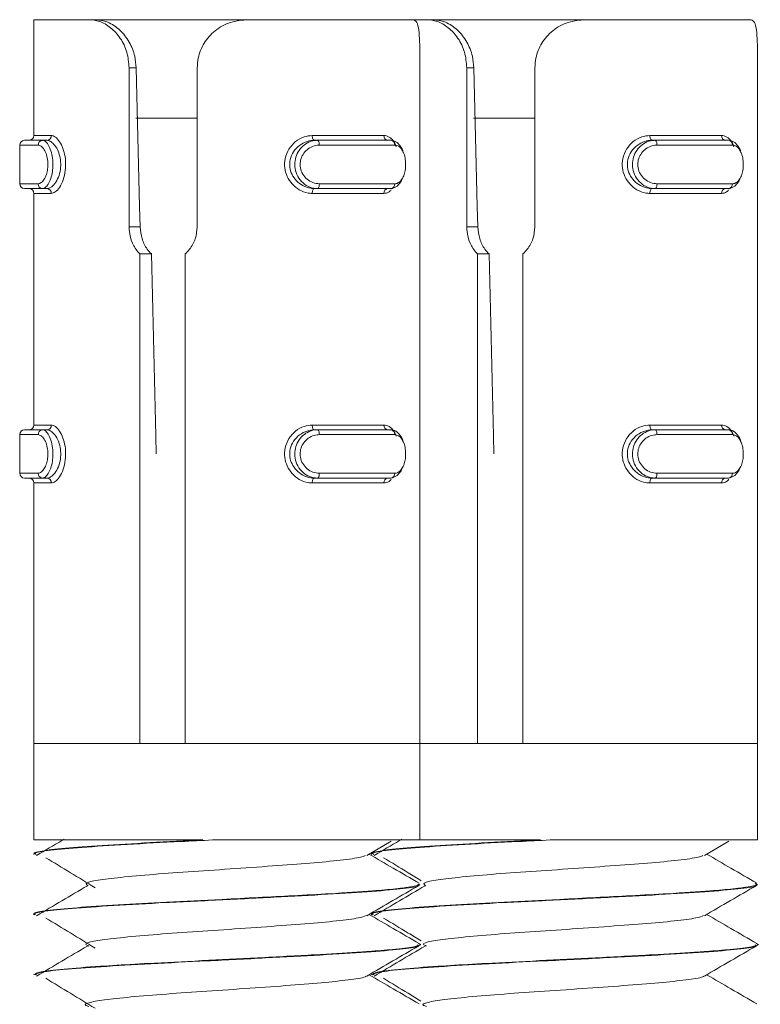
# Model space of a CAD drawing. Header units: millimetres. Extents: x -480 to 1549, y -2911 to -293.
# Tile 100 of 106: x 1374 to 1389, y -336 to -315. Entities that reach past the tile are written whole.
import ezdxf

# ---------------------------------------------------------------- set-up
doc = ezdxf.new("R2010")
doc.units = ezdxf.units.MM

msp = doc.modelspace()

# ---------------------------------------------------------------- linework, layer by layer
at = {"color": 7, "linetype": 'Continuous', "lineweight": 15}
for p, q in [((1374.349, -315.387), (1374.349, -317.787)), ((1374.349, -315.387), (1375.492, -315.387)), ((1375.492, -315.387), (1375.627, -315.387)), ((1378.789, -315.387), (1375.627, -315.387)), ((1378.789, -315.387), (1382.202, -315.387)), ((1382.202, -315.387), (1382.492, -315.387)), ((1382.492, -315.387), (1382.627, -315.387)), ((1385.789, -315.387), (1382.627, -315.387)), ((1385.789, -315.387), (1389.202, -315.387)), ((1376.322, -319.681), (1376.322, -316.387)), ((1376.322, -316.387), (1376.469, -316.387)), ((1377.735, -316.387), (1377.735, -319.681)), ((1382.349, -319.681), (1382.349, -316.387)), ((1383.322, -319.681), (1383.322, -316.387)), ((1383.322, -316.387), (1383.469, -316.387)), ((1384.735, -316.387), (1384.735, -319.681)), ((1389.349, -319.681), (1389.349, -316.387)), ((1376.463, -317.427), (1377.735, -317.427)), ((1383.463, -317.427), (1384.735, -317.427)), ((1374.154, -317.887), (1374.526, -317.887)), ((1374.617, -317.887), (1374.526, -317.887)), ((1380.118, -317.787), (1381.605, -317.787)), ((1380.162, -317.887), (1380.223, -317.887)), ((1380.223, -317.887), (1381.747, -317.887)), ((1387.118, -317.787), (1388.605, -317.787)), ((1387.162, -317.887), (1387.223, -317.887)), ((1387.223, -317.887), (1388.747, -317.887)), ((1374.054, -317.987), (1374.054, -318.787)), ((1381.829, -317.987), (1380.266, -317.987)), ((1388.829, -317.987), (1387.266, -317.987)), ((1374.526, -318.887), (1374.154, -318.887)), ((1374.617, -318.887), (1374.526, -318.887)), ((1380.162, -318.887), (1380.223, -318.887)), ((1381.747, -318.887), (1380.223, -318.887)), ((1380.266, -318.787), (1381.829, -318.787)), ((1387.162, -318.887), (1387.223, -318.887)), ((1388.747, -318.887), (1387.223, -318.887)), ((1387.266, -318.787), (1388.829, -318.787)), ((1374.349, -318.987), (1374.349, -323.787)), ((1381.605, -318.987), (1380.118, -318.987)), ((1388.605, -318.987), (1387.118, -318.987)), ((1376.322, -319.681), (1376.55, -319.681)), ((1383.322, -319.681), (1383.55, -319.681)), ((1382.349, -330.387), (1382.349, -319.881)), ((1389.349, -330.387), (1389.349, -319.881)), ((1376.545, -330.387), (1376.545, -320.24)), ((1376.545, -320.24), (1376.783, -320.24)), ((1377.486, -320.24), (1377.486, -330.387)), ((1383.545, -330.387), (1383.545, -320.24)), ((1383.545, -320.24), (1383.783, -320.24)), ((1384.486, -320.24), (1384.486, -330.387)), ((1380.118, -323.787), (1381.605, -323.787)), ((1387.118, -323.787), (1388.605, -323.787)), ((1374.054, -323.987), (1374.054, -324.787)), ((1374.154, -323.887), (1374.526, -323.887)), ((1374.617, -323.887), (1374.526, -323.887)), ((1380.162, -323.887), (1380.223, -323.887)), ((1380.223, -323.887), (1381.747, -323.887)), ((1381.829, -323.987), (1380.266, -323.987)), ((1387.162, -323.887), (1387.223, -323.887)), ((1387.223, -323.887), (1388.747, -323.887)), ((1388.829, -323.987), (1387.266, -323.987)), ((1380.266, -324.787), (1381.829, -324.787)), ((1387.266, -324.787), (1388.829, -324.787)), ((1374.526, -324.887), (1374.154, -324.887)), ((1374.349, -324.987), (1374.349, -330.387)), ((1374.617, -324.887), (1374.526, -324.887)), ((1381.605, -324.987), (1380.118, -324.987)), ((1380.162, -324.887), (1380.223, -324.887)), ((1381.747, -324.887), (1380.223, -324.887)), ((1388.605, -324.987), (1387.118, -324.987)), ((1387.162, -324.887), (1387.223, -324.887)), ((1388.747, -324.887), (1387.223, -324.887)), ((1374.349, -330.387), (1374.349, -332.387)), ((1374.349, -330.387), (1376.545, -330.387)), ((1374.349, -330.387), (1382.349, -330.387)), ((1377.486, -330.387), (1382.349, -330.387)), ((1382.349, -332.387), (1382.349, -330.387)), ((1382.349, -330.387), (1383.545, -330.387)), ((1382.349, -330.387), (1389.349, -330.387)), ((1384.486, -330.387), (1389.349, -330.387)), ((1389.349, -332.387), (1389.349, -330.387)), ((1374.349, -332.387), (1377.85, -332.387)), ((1378.052, -332.387), (1382.349, -332.387)), ((1382.349, -332.387), (1384.85, -332.387)), ((1385.052, -332.387), (1389.349, -332.387)), ((1381.249, -332.707), (1381.757, -332.411)), ((1388.249, -332.707), (1388.757, -332.411)), ((1374.349, -332.675), (1374.349, -332.685)), ((1381.349, -332.675), (1381.349, -332.685)), ((1382.349, -333.31), (1382.349, -333.3)), ((1389.349, -333.31), (1389.349, -333.3)), ((1374.349, -333.925), (1374.349, -333.935)), ((1381.349, -333.925), (1381.349, -333.935)), ((1382.349, -334.56), (1382.349, -334.55)), ((1389.349, -334.56), (1389.349, -334.55)), ((1374.349, -335.175), (1374.349, -335.185)), ((1381.349, -335.175), (1381.349, -335.185))]:
    msp.add_line(p, q, dxfattribs=at)
at = {"color": 8, "linetype": 'Continuous', "lineweight": 15}
for p, q in [((1374.349, -317.787), (1374.709, -317.787)), ((1374.435, -317.987), (1374.054, -317.987)), ((1374.054, -318.787), (1374.435, -318.787)), ((1374.709, -318.987), (1374.349, -318.987)), ((1374.349, -323.787), (1374.709, -323.787)), ((1374.435, -323.987), (1374.054, -323.987)), ((1374.054, -324.787), (1374.435, -324.787)), ((1374.709, -324.987), (1374.349, -324.987))]:
    msp.add_line(p, q, dxfattribs=at)
at = {"color": 7, "linetype": 'Continuous', "lineweight": 15, "flags": 128}
for points in [[(1376.469, -316.387), (1376.54, -319.26), (1376.55, -319.681)], [(1383.469, -316.387), (1383.54, -319.26), (1383.55, -319.681)], [(1380.118, -317.787), (1380.119, -317.807), (1380.121, -317.826), (1380.126, -317.843), (1380.131, -317.858), (1380.138, -317.87), (1380.145, -317.88), (1380.154, -317.885), (1380.162, -317.887)], [(1380.223, -317.887), (1380.231, -317.889), (1380.239, -317.895), (1380.247, -317.904), (1380.253, -317.917), (1380.259, -317.932), (1380.263, -317.949), (1380.265, -317.968), (1380.266, -317.987)], [(1387.118, -317.787), (1387.119, -317.807), (1387.121, -317.826), (1387.126, -317.843), (1387.131, -317.858), (1387.138, -317.87), (1387.145, -317.88), (1387.154, -317.885), (1387.162, -317.887)], [(1387.223, -317.887), (1387.231, -317.889), (1387.239, -317.895), (1387.247, -317.904), (1387.253, -317.917), (1387.259, -317.932), (1387.263, -317.949), (1387.265, -317.968), (1387.266, -317.987)], [(1381.986, -318.677), (1381.96, -318.74), (1381.882, -318.835), (1381.782, -318.884), (1381.747, -318.887), (1381.747, -318.887), (1381.747, -318.887)], [(1388.986, -318.677), (1388.96, -318.74), (1388.882, -318.835), (1388.782, -318.884), (1388.747, -318.887), (1388.747, -318.887), (1388.747, -318.887)], [(1380.162, -318.887), (1380.154, -318.889), (1380.145, -318.895), (1380.138, -318.904), (1380.131, -318.917), (1380.126, -318.932), (1380.121, -318.949), (1380.119, -318.968), (1380.118, -318.987)], [(1380.266, -318.787), (1380.265, -318.807), (1380.263, -318.826), (1380.259, -318.843), (1380.253, -318.858), (1380.247, -318.87), (1380.239, -318.88), (1380.231, -318.885), (1380.223, -318.887)], [(1387.162, -318.887), (1387.154, -318.889), (1387.145, -318.895), (1387.138, -318.904), (1387.131, -318.917), (1387.126, -318.932), (1387.121, -318.949), (1387.119, -318.968), (1387.118, -318.987)], [(1387.266, -318.787), (1387.265, -318.807), (1387.263, -318.826), (1387.259, -318.843), (1387.253, -318.858), (1387.247, -318.87), (1387.239, -318.88), (1387.231, -318.885), (1387.223, -318.887)], [(1376.783, -320.24), (1376.875, -324.011), (1376.884, -324.387)], [(1383.783, -320.24), (1383.875, -324.011), (1383.884, -324.387)], [(1380.118, -323.787), (1380.119, -323.807), (1380.121, -323.826), (1380.126, -323.843), (1380.131, -323.858), (1380.138, -323.87), (1380.145, -323.88), (1380.154, -323.885), (1380.162, -323.887)], [(1387.118, -323.787), (1387.119, -323.807), (1387.121, -323.826), (1387.126, -323.843), (1387.131, -323.858), (1387.138, -323.87), (1387.145, -323.88), (1387.154, -323.885), (1387.162, -323.887)], [(1380.223, -323.887), (1380.231, -323.889), (1380.239, -323.895), (1380.247, -323.904), (1380.253, -323.917), (1380.259, -323.932), (1380.263, -323.949), (1380.265, -323.968), (1380.266, -323.987)], [(1387.223, -323.887), (1387.231, -323.889), (1387.239, -323.895), (1387.247, -323.904), (1387.253, -323.917), (1387.259, -323.932), (1387.263, -323.949), (1387.265, -323.968), (1387.266, -323.987)], [(1380.266, -324.787), (1380.265, -324.807), (1380.263, -324.826), (1380.259, -324.843), (1380.253, -324.858), (1380.247, -324.87), (1380.239, -324.88), (1380.231, -324.885), (1380.223, -324.887)], [(1381.986, -324.677), (1381.96, -324.74), (1381.882, -324.836), (1381.782, -324.884), (1381.747, -324.887), (1381.747, -324.887), (1381.747, -324.887)], [(1387.266, -324.787), (1387.265, -324.807), (1387.263, -324.826), (1387.259, -324.843), (1387.253, -324.858), (1387.247, -324.87), (1387.239, -324.88), (1387.231, -324.885), (1387.223, -324.887)], [(1388.986, -324.677), (1388.96, -324.74), (1388.882, -324.836), (1388.782, -324.884), (1388.747, -324.887), (1388.747, -324.887), (1388.747, -324.887)], [(1380.162, -324.887), (1380.154, -324.889), (1380.145, -324.895), (1380.138, -324.904), (1380.131, -324.917), (1380.126, -324.932), (1380.121, -324.949), (1380.119, -324.968), (1380.118, -324.987)], [(1387.162, -324.887), (1387.154, -324.889), (1387.145, -324.895), (1387.138, -324.904), (1387.131, -324.917), (1387.126, -324.932), (1387.121, -324.949), (1387.119, -324.968), (1387.118, -324.987)]]:
    msp.add_lwpolyline(points, dxfattribs=at)
at = {"color": 7, "linetype": 'Continuous', "lineweight": 15}
for centre, radius, start, end in [((1374.154, -317.987), 0.1, 90, 180), ((1374.249, -317.787), 0.1, 270, 0), ((1374.531, -317.983), 0.0956, 93.0102, 182.7236), ((1374.613, -317.792), 0.0958, 272.8242, 2.5536), ((1381.696, -317.796), 0.0921, 174.7486, 263.5432), ((1381.737, -317.979), 0.0924, 354.9475, 83.856), ((1388.696, -317.796), 0.0921, 174.7486, 263.5432), ((1388.737, -317.979), 0.0924, 354.9475, 83.856), ((1374.154, -318.787), 0.1, 180, 270), ((1374.249, -318.987), 0.1, 0, 90), ((1374.531, -318.792), 0.0956, 177.2664, 266.9998), ((1374.613, -318.983), 0.0959, 357.4546, 87.1505), ((1381.696, -318.979), 0.0922, 96.4832, 185.2417), ((1381.737, -318.795), 0.0924, 276.1338, 5.0627), ((1388.696, -318.979), 0.0922, 96.4832, 185.2417), ((1388.737, -318.795), 0.0924, 276.1338, 5.0627), ((1374.249, -323.787), 0.1, 270, 0), ((1374.613, -323.792), 0.0959, 272.8495, 2.5454), ((1381.696, -323.796), 0.0922, 174.7583, 263.5168), ((1388.696, -323.796), 0.0922, 174.7583, 263.5168), ((1374.154, -323.987), 0.1, 90, 180), ((1374.531, -323.983), 0.0956, 93.0002, 182.7336), ((1381.737, -323.979), 0.0924, 354.9373, 83.8662), ((1388.737, -323.979), 0.0924, 354.9373, 83.8662), ((1374.154, -324.787), 0.1, 180, 270), ((1374.531, -324.792), 0.0956, 177.2764, 266.9898), ((1381.737, -324.795), 0.0924, 276.144, 5.0525), ((1388.737, -324.795), 0.0924, 276.144, 5.0525), ((1374.249, -324.987), 0.1, 0, 90), ((1374.613, -324.983), 0.0958, 357.4464, 87.1758), ((1381.696, -324.979), 0.0921, 96.4568, 185.2514), ((1388.696, -324.979), 0.0921, 96.4568, 185.2514)]:
    msp.add_arc(centre, radius, start, end, dxfattribs=at)
for points, knots in [([(1376.322, -316.387), (1376.313, -316.277), (1376.294, -316.056), (1376.15, -315.762), (1375.945, -315.54), (1375.712, -315.409), (1375.562, -315.394), (1375.492, -315.387)], [0, 0, 0, 0, 0.2041823, 0.4083744, 0.6123222, 0.8181294, 1, 1, 1, 1]), ([(1375.627, -315.387), (1375.71, -315.397), (1375.877, -315.416), (1376.133, -315.586), (1376.331, -315.838), (1376.446, -316.117), (1376.462, -316.305), (1376.469, -316.387)], [0, 0, 0, 0, 0.222594, 0.446195, 0.650783, 0.848182, 1, 1, 1, 1]), ([(1378.789, -315.387), (1378.666, -315.398), (1378.421, -315.419), (1378.097, -315.598), (1377.864, -315.861), (1377.751, -316.139), (1377.74, -316.318), (1377.735, -316.387)], [0, 0, 0, 0, 0.2271215, 0.4549198, 0.6672602, 0.8721306, 1, 1, 1, 1]), ([(1382.349, -316.387), (1382.349, -316.277), (1382.349, -316.056), (1382.344, -315.762), (1382.323, -315.54), (1382.278, -315.409), (1382.226, -315.394), (1382.202, -315.387)], [0, 0, 0, 0, 0.204182, 0.40837, 0.612325, 0.81813, 1, 1, 1, 1]), ([(1383.322, -316.387), (1383.313, -316.277), (1383.294, -316.056), (1383.15, -315.762), (1382.945, -315.54), (1382.712, -315.409), (1382.562, -315.394), (1382.492, -315.387)], [0, 0, 0, 0, 0.204183, 0.408376, 0.612324, 0.818132, 1, 1, 1, 1]), ([(1382.627, -315.387), (1382.71, -315.397), (1382.877, -315.416), (1383.133, -315.586), (1383.331, -315.838), (1383.446, -316.117), (1383.462, -316.305), (1383.469, -316.387)], [0, 0, 0, 0, 0.222593, 0.446197, 0.650783, 0.848182, 1, 1, 1, 1]), ([(1385.789, -315.387), (1385.666, -315.398), (1385.421, -315.419), (1385.097, -315.598), (1384.864, -315.861), (1384.751, -316.139), (1384.74, -316.318), (1384.735, -316.387)], [0, 0, 0, 0, 0.227122, 0.45492, 0.66726, 0.872131, 1, 1, 1, 1]), ([(1389.349, -316.387), (1389.349, -316.277), (1389.349, -316.056), (1389.344, -315.762), (1389.323, -315.54), (1389.278, -315.409), (1389.226, -315.394), (1389.202, -315.387)], [0, 0, 0, 0, 0.204181, 0.408371, 0.612326, 0.818134, 1, 1, 1, 1]), ([(1374.526, -317.887), (1374.526, -317.887), (1374.555, -317.887), (1374.592, -317.908), (1374.663, -317.997), (1374.715, -318.133), (1374.744, -318.296), (1374.744, -318.463), (1374.721, -318.617), (1374.676, -318.748), (1374.617, -318.845), (1374.56, -318.883), (1374.535, -318.887), (1374.526, -318.887), (1374.526, -318.887)], [0, 0, 0, 0, 0.0000378, 0.1122204, 0.2244895, 0.3370944, 0.4455851, 0.5475522, 0.6461756, 0.746785, 0.8524243, 0.9632517, 0.9999622, 1, 1, 1, 1]), ([(1374.617, -318.887), (1374.617, -318.887), (1374.642, -318.887), (1374.699, -318.87), (1374.784, -318.79), (1374.859, -318.66), (1374.904, -318.498), (1374.909, -318.329), (1374.879, -318.174), (1374.822, -318.041), (1374.743, -317.94), (1374.672, -317.894), (1374.63, -317.887), (1374.617, -317.887), (1374.617, -317.887)], [0, 0, 0, 0, 0.000041, 0.101134, 0.213609, 0.327139, 0.435864, 0.536187, 0.632074, 0.730791, 0.836846, 0.949311, 0.999959, 1, 1, 1, 1]), ([(1374.709, -317.787), (1374.722, -317.789), (1374.765, -317.794), (1374.84, -317.851), (1374.921, -317.973), (1374.98, -318.133), (1375.011, -318.318), (1375.005, -318.519), (1374.96, -318.713), (1374.883, -318.87), (1374.793, -318.969), (1374.736, -318.981), (1374.709, -318.987)], [0, 0, 0, 0, 0.0499659, 0.1607127, 0.2659712, 0.3652558, 0.4629764, 0.5656681, 0.6760158, 0.7894263, 0.9004669, 1, 1, 1, 1]), ([(1380.118, -318.987), (1380.09, -318.986), (1379.998, -318.981), (1379.848, -318.924), (1379.697, -318.802), (1379.591, -318.642), (1379.539, -318.456), (1379.548, -318.256), (1379.627, -318.061), (1379.767, -317.905), (1379.94, -317.805), (1380.061, -317.793), (1380.118, -317.787)], [0, 0, 0, 0, 0.049963, 0.160728, 0.265972, 0.365266, 0.462971, 0.565678, 0.676024, 0.789422, 0.90046, 1, 1, 1, 1]), ([(1380.162, -317.887), (1380.162, -317.887), (1380.111, -317.887), (1380.005, -317.905), (1379.851, -317.984), (1379.726, -318.115), (1379.654, -318.277), (1379.645, -318.445), (1379.693, -318.6), (1379.788, -318.733), (1379.923, -318.835), (1380.056, -318.881), (1380.137, -318.887), (1380.162, -318.887), (1380.162, -318.887)], [0, 0, 0, 0, 0.000039, 0.101129, 0.2136, 0.327128, 0.435874, 0.536197, 0.632067, 0.730787, 0.836854, 0.949303, 0.999961, 1, 1, 1, 1]), ([(1380.223, -318.887), (1380.223, -318.887), (1380.17, -318.887), (1380.065, -318.867), (1379.921, -318.778), (1379.814, -318.642), (1379.757, -318.479), (1379.755, -318.312), (1379.803, -318.158), (1379.893, -318.027), (1380.019, -317.929), (1380.137, -317.892), (1380.205, -317.887), (1380.223, -317.887), (1380.223, -317.887)], [0, 0, 0, 0, 0.000042, 0.1122195, 0.2244985, 0.337101, 0.4455934, 0.5475406, 0.64616, 0.7467903, 0.8524232, 0.963244, 0.999958, 1, 1, 1, 1]), ([(1381.747, -317.887), (1381.747, -317.887), (1381.776, -317.887), (1381.858, -317.907), (1381.942, -317.999), (1381.996, -318.086), (1382.007, -318.144), (1382.008, -318.146)], [0, 0, 0, 0, 0.000111, 0.328718, 0.657594, 0.987436, 1, 1, 1, 1]), ([(1387.118, -318.987), (1387.09, -318.986), (1386.998, -318.981), (1386.848, -318.924), (1386.697, -318.802), (1386.591, -318.642), (1386.539, -318.456), (1386.548, -318.256), (1386.627, -318.061), (1386.767, -317.905), (1386.94, -317.805), (1387.061, -317.793), (1387.118, -317.787)], [0, 0, 0, 0, 0.049965, 0.160728, 0.265972, 0.365266, 0.462971, 0.565678, 0.676025, 0.789424, 0.900462, 1, 1, 1, 1]), ([(1387.162, -317.887), (1387.162, -317.887), (1387.109, -317.887), (1387.006, -317.905), (1386.851, -317.984), (1386.726, -318.115), (1386.654, -318.277), (1386.645, -318.445), (1386.693, -318.6), (1386.788, -318.733), (1386.923, -318.835), (1387.057, -318.881), (1387.136, -318.887), (1387.162, -318.887), (1387.162, -318.887)], [0, 0, 0, 0, 0.000038, 0.101127, 0.213599, 0.327127, 0.435873, 0.536196, 0.632067, 0.730787, 0.836854, 0.949305, 0.999962, 1, 1, 1, 1]), ([(1387.223, -318.887), (1387.223, -318.887), (1387.17, -318.887), (1387.065, -318.867), (1386.921, -318.778), (1386.814, -318.642), (1386.757, -318.479), (1386.755, -318.312), (1386.803, -318.158), (1386.893, -318.027), (1387.019, -317.929), (1387.137, -317.892), (1387.205, -317.887), (1387.223, -317.887), (1387.223, -317.887)], [0, 0, 0, 0, 0.000042, 0.11222, 0.224497, 0.3371, 0.445593, 0.54754, 0.646159, 0.74679, 0.852423, 0.963246, 0.999958, 1, 1, 1, 1]), ([(1388.747, -317.887), (1388.747, -317.887), (1388.773, -317.887), (1388.86, -317.907), (1388.942, -317.999), (1388.996, -318.086), (1389.007, -318.144), (1389.008, -318.146)], [0, 0, 0, 0, 0.000123, 0.328728, 0.657601, 0.98744, 1, 1, 1, 1]), ([(1374.435, -318.787), (1374.442, -318.787), (1374.47, -318.785), (1374.52, -318.754), (1374.576, -318.677), (1374.618, -318.572), (1374.641, -318.448), (1374.64, -318.314), (1374.613, -318.183), (1374.563, -318.075), (1374.5, -318.002), (1374.457, -317.992), (1374.435, -317.987)], [0, 0, 0, 0, 0.037278, 0.149829, 0.256276, 0.356432, 0.45345, 0.55321, 0.660009, 0.772423, 0.885919, 1, 1, 1, 1]), ([(1380.266, -317.987), (1380.251, -317.988), (1380.193, -317.99), (1380.093, -318.021), (1379.984, -318.098), (1379.906, -318.203), (1379.865, -318.326), (1379.866, -318.461), (1379.916, -318.592), (1380.009, -318.7), (1380.131, -318.773), (1380.221, -318.783), (1380.266, -318.787)], [0, 0, 0, 0, 0.037279, 0.149821, 0.256282, 0.356419, 0.453438, 0.553199, 0.659996, 0.772414, 0.885914, 1, 1, 1, 1]), ([(1381.829, -318.787), (1381.838, -318.787), (1381.875, -318.785), (1381.934, -318.754), (1381.994, -318.677), (1382.035, -318.572), (1382.056, -318.448), (1382.056, -318.314), (1382.031, -318.183), (1381.981, -318.075), (1381.912, -318.002), (1381.857, -317.992), (1381.829, -317.987)], [0, 0, 0, 0, 0.037278, 0.149823, 0.256277, 0.356432, 0.453451, 0.553211, 0.660004, 0.772413, 0.885916, 1, 1, 1, 1]), ([(1387.266, -317.987), (1387.251, -317.988), (1387.193, -317.99), (1387.093, -318.021), (1386.984, -318.098), (1386.906, -318.203), (1386.865, -318.326), (1386.866, -318.461), (1386.916, -318.592), (1387.009, -318.7), (1387.131, -318.773), (1387.221, -318.783), (1387.266, -318.787)], [0, 0, 0, 0, 0.037279, 0.149821, 0.256283, 0.356419, 0.453438, 0.553199, 0.659996, 0.772414, 0.885912, 1, 1, 1, 1]), ([(1388.829, -318.787), (1388.838, -318.787), (1388.875, -318.785), (1388.934, -318.754), (1388.994, -318.677), (1389.035, -318.572), (1389.056, -318.448), (1389.056, -318.314), (1389.031, -318.183), (1388.981, -318.075), (1388.912, -318.002), (1388.857, -317.992), (1388.829, -317.987)], [0, 0, 0, 0, 0.037278, 0.149822, 0.256275, 0.356433, 0.453451, 0.55321, 0.660003, 0.772415, 0.885916, 1, 1, 1, 1]), ([(1376.545, -320.24), (1376.538, -320.233), (1376.475, -320.169), (1376.38, -320.022), (1376.327, -319.827), (1376.323, -319.712), (1376.322, -319.681)], [0, 0, 0, 0, 0.050285, 0.452066, 0.854494, 1, 1, 1, 1]), ([(1376.55, -319.681), (1376.559, -319.764), (1376.577, -319.928), (1376.672, -320.119), (1376.754, -320.209), (1376.783, -320.24)], [0, 0, 0, 0, 0.391956, 0.784137, 1, 1, 1, 1]), ([(1377.735, -319.681), (1377.727, -319.765), (1377.71, -319.931), (1377.605, -320.121), (1377.517, -320.21), (1377.486, -320.24)], [0, 0, 0, 0, 0.395948, 0.791662, 1, 1, 1, 1]), ([(1382.349, -319.881), (1382.349, -319.876), (1382.349, -319.815), (1382.349, -319.745), (1382.349, -319.681)], [0, 0, 0, 0, 0.084899, 1, 1, 1, 1]), ([(1383.545, -320.24), (1383.538, -320.233), (1383.475, -320.169), (1383.38, -320.022), (1383.327, -319.827), (1383.323, -319.712), (1383.322, -319.681)], [0, 0, 0, 0, 0.0502928, 0.4520709, 0.8544956, 1, 1, 1, 1]), ([(1383.55, -319.681), (1383.559, -319.764), (1383.577, -319.928), (1383.672, -320.119), (1383.754, -320.209), (1383.783, -320.24)], [0, 0, 0, 0, 0.391958, 0.78414, 1, 1, 1, 1]), ([(1384.735, -319.681), (1384.727, -319.765), (1384.71, -319.931), (1384.605, -320.121), (1384.517, -320.21), (1384.486, -320.24)], [0, 0, 0, 0, 0.395948, 0.791662, 1, 1, 1, 1]), ([(1389.349, -319.881), (1389.349, -319.876), (1389.349, -319.815), (1389.349, -319.745), (1389.349, -319.681)], [0, 0, 0, 0, 0.0848846, 1, 1, 1, 1]), ([(1374.709, -323.787), (1374.722, -323.789), (1374.765, -323.794), (1374.84, -323.851), (1374.921, -323.973), (1374.98, -324.133), (1375.011, -324.318), (1375.005, -324.519), (1374.96, -324.713), (1374.883, -324.87), (1374.793, -324.969), (1374.736, -324.981), (1374.709, -324.987)], [0, 0, 0, 0, 0.049966, 0.160717, 0.265966, 0.365263, 0.462969, 0.565676, 0.676023, 0.789422, 0.90047, 1, 1, 1, 1]), ([(1380.118, -324.987), (1380.09, -324.986), (1379.998, -324.981), (1379.848, -324.924), (1379.697, -324.802), (1379.591, -324.642), (1379.539, -324.456), (1379.548, -324.256), (1379.627, -324.061), (1379.767, -323.905), (1379.94, -323.805), (1380.061, -323.793), (1380.118, -323.787)], [0, 0, 0, 0, 0.049963, 0.160723, 0.265977, 0.365258, 0.462979, 0.56567, 0.676016, 0.789427, 0.900458, 1, 1, 1, 1]), ([(1387.118, -324.987), (1387.09, -324.986), (1386.998, -324.981), (1386.848, -324.924), (1386.697, -324.802), (1386.591, -324.642), (1386.539, -324.456), (1386.548, -324.256), (1386.627, -324.061), (1386.767, -323.905), (1386.94, -323.805), (1387.061, -323.793), (1387.118, -323.787)], [0, 0, 0, 0, 0.049965, 0.160723, 0.265977, 0.365259, 0.462979, 0.56567, 0.676018, 0.789428, 0.900459, 1, 1, 1, 1]), ([(1374.435, -324.787), (1374.442, -324.787), (1374.47, -324.785), (1374.52, -324.754), (1374.576, -324.676), (1374.618, -324.572), (1374.641, -324.448), (1374.64, -324.314), (1374.613, -324.183), (1374.563, -324.075), (1374.5, -324.002), (1374.457, -323.992), (1374.435, -323.987)], [0, 0, 0, 0, 0.0372793, 0.1498261, 0.2562866, 0.3564254, 0.4534442, 0.5532056, 0.6600051, 0.7724204, 0.8859183, 1, 1, 1, 1]), ([(1374.526, -323.887), (1374.526, -323.887), (1374.555, -323.887), (1374.592, -323.908), (1374.663, -323.997), (1374.715, -324.133), (1374.744, -324.296), (1374.744, -324.463), (1374.721, -324.617), (1374.676, -324.748), (1374.617, -324.845), (1374.56, -324.883), (1374.535, -324.887), (1374.526, -324.887), (1374.526, -324.887)], [0, 0, 0, 0, 0.000038, 0.112221, 0.22449, 0.337096, 0.445587, 0.547536, 0.646159, 0.746784, 0.852424, 0.963252, 0.999962, 1, 1, 1, 1]), ([(1374.617, -324.887), (1374.617, -324.887), (1374.642, -324.887), (1374.699, -324.87), (1374.784, -324.79), (1374.859, -324.66), (1374.904, -324.498), (1374.909, -324.329), (1374.879, -324.174), (1374.822, -324.041), (1374.743, -323.939), (1374.672, -323.894), (1374.63, -323.887), (1374.617, -323.887), (1374.617, -323.887)], [0, 0, 0, 0, 0.0000411, 0.1011333, 0.2136078, 0.3271375, 0.4358788, 0.5362011, 0.6320705, 0.7307866, 0.8368524, 0.949311, 0.9999589, 1, 1, 1, 1]), ([(1380.162, -323.887), (1380.162, -323.887), (1380.111, -323.887), (1380.005, -323.905), (1379.851, -323.984), (1379.726, -324.115), (1379.654, -324.277), (1379.645, -324.445), (1379.693, -324.6), (1379.788, -324.733), (1379.923, -324.835), (1380.056, -324.881), (1380.137, -324.887), (1380.162, -324.887), (1380.162, -324.887)], [0, 0, 0, 0, 0.000039, 0.101129, 0.2136, 0.327127, 0.435857, 0.53618, 0.632068, 0.730787, 0.836854, 0.949303, 0.999961, 1, 1, 1, 1]), ([(1380.223, -324.887), (1380.223, -324.887), (1380.17, -324.887), (1380.065, -324.867), (1379.921, -324.778), (1379.814, -324.642), (1379.757, -324.479), (1379.755, -324.312), (1379.803, -324.158), (1379.893, -324.027), (1380.019, -323.929), (1380.137, -323.892), (1380.205, -323.887), (1380.223, -323.887), (1380.223, -323.887)], [0, 0, 0, 0, 0.000042, 0.112223, 0.224493, 0.337096, 0.445589, 0.547536, 0.646174, 0.746789, 0.852423, 0.963244, 0.999958, 1, 1, 1, 1]), ([(1380.266, -323.987), (1380.251, -323.988), (1380.193, -323.99), (1380.093, -324.021), (1379.984, -324.098), (1379.906, -324.203), (1379.865, -324.326), (1379.866, -324.461), (1379.916, -324.592), (1380.009, -324.7), (1380.131, -324.773), (1380.221, -324.783), (1380.266, -324.787)], [0, 0, 0, 0, 0.0372778, 0.1498244, 0.2562716, 0.3564258, 0.4534438, 0.5532039, 0.6599998, 0.7724164, 0.8859149, 1, 1, 1, 1]), ([(1381.747, -323.887), (1381.747, -323.887), (1381.776, -323.887), (1381.858, -323.907), (1381.942, -323.999), (1381.996, -324.086), (1382.007, -324.144), (1382.008, -324.146)], [0, 0, 0, 0, 0.000111, 0.328735, 0.657628, 0.987486, 1, 1, 1, 1]), ([(1381.829, -324.787), (1381.838, -324.787), (1381.875, -324.785), (1381.934, -324.754), (1381.994, -324.676), (1382.035, -324.572), (1382.056, -324.448), (1382.056, -324.314), (1382.031, -324.183), (1381.981, -324.075), (1381.912, -324.002), (1381.857, -323.992), (1381.829, -323.987)], [0, 0, 0, 0, 0.037279, 0.149819, 0.256287, 0.356426, 0.453445, 0.553206, 0.660001, 0.772411, 0.885915, 1, 1, 1, 1]), ([(1387.162, -323.887), (1387.162, -323.887), (1387.109, -323.887), (1387.006, -323.905), (1386.851, -323.984), (1386.726, -324.115), (1386.654, -324.277), (1386.645, -324.445), (1386.693, -324.6), (1386.788, -324.733), (1386.923, -324.835), (1387.057, -324.881), (1387.136, -324.887), (1387.162, -324.887), (1387.162, -324.887)], [0, 0, 0, 0, 0.000038, 0.101127, 0.213599, 0.327127, 0.435856, 0.536179, 0.632067, 0.730787, 0.836854, 0.949305, 0.999962, 1, 1, 1, 1]), ([(1387.223, -324.887), (1387.223, -324.887), (1387.17, -324.887), (1387.065, -324.867), (1386.921, -324.778), (1386.814, -324.642), (1386.757, -324.479), (1386.755, -324.312), (1386.803, -324.158), (1386.893, -324.027), (1387.019, -323.929), (1387.137, -323.892), (1387.205, -323.887), (1387.223, -323.887), (1387.223, -323.887)], [0, 0, 0, 0, 0.000042, 0.112223, 0.224492, 0.337095, 0.445588, 0.547536, 0.646172, 0.746789, 0.852423, 0.963246, 0.999958, 1, 1, 1, 1]), ([(1387.266, -323.987), (1387.251, -323.988), (1387.193, -323.99), (1387.093, -324.021), (1386.984, -324.098), (1386.906, -324.203), (1386.865, -324.326), (1386.866, -324.461), (1386.916, -324.592), (1387.009, -324.7), (1387.131, -324.773), (1387.221, -324.783), (1387.266, -324.787)], [0, 0, 0, 0, 0.037278, 0.149824, 0.256273, 0.356425, 0.453444, 0.553203, 0.659999, 0.772417, 0.885913, 1, 1, 1, 1]), ([(1388.747, -323.887), (1388.747, -323.887), (1388.773, -323.887), (1388.86, -323.907), (1388.942, -323.999), (1388.996, -324.086), (1389.007, -324.144), (1389.008, -324.146)], [0, 0, 0, 0, 0.000123, 0.328745, 0.657635, 0.987491, 1, 1, 1, 1]), ([(1388.829, -324.787), (1388.838, -324.787), (1388.875, -324.785), (1388.934, -324.754), (1388.994, -324.676), (1389.035, -324.572), (1389.056, -324.448), (1389.056, -324.314), (1389.031, -324.183), (1388.981, -324.075), (1388.912, -324.002), (1388.857, -323.992), (1388.829, -323.987)], [0, 0, 0, 0, 0.037279, 0.149818, 0.256286, 0.356427, 0.453445, 0.553206, 0.66, 0.772412, 0.885915, 1, 1, 1, 1]), ([(1377.85, -332.387), (1377.761, -332.392), (1377.293, -332.415), (1376.465, -332.456), (1375.517, -332.517), (1374.8, -332.573), (1374.442, -332.624), (1374.343, -332.658), (1374.352, -332.673), (1374.353, -332.675)], [0, 0, 0, 0, 0.046887, 0.246166, 0.449475, 0.648758, 0.849944, 0.979961, 1, 1, 1, 1]), ([(1374.392, -332.685), (1374.381, -332.677), (1374.341, -332.649), (1374.656, -332.599), (1375.302, -332.542), (1376.247, -332.479), (1377.212, -332.428), (1377.832, -332.398), (1378.052, -332.387)], [0, 0, 0, 0, 0.078152, 0.282238, 0.482185, 0.686681, 0.888569, 1, 1, 1, 1]), ([(1374.975, -332.37), (1374.96, -332.379), (1374.769, -332.492), (1374.579, -332.604), (1374.404, -332.708)], [0, 0, 0, 0, 0.079378, 1, 1, 1, 1]), ([(1384.85, -332.387), (1384.761, -332.392), (1384.293, -332.415), (1383.465, -332.456), (1382.517, -332.517), (1381.8, -332.573), (1381.443, -332.624), (1381.343, -332.658), (1381.352, -332.673), (1381.353, -332.675)], [0, 0, 0, 0, 0.0468871, 0.246166, 0.4494745, 0.6487574, 0.8499455, 0.97996, 1, 1, 1, 1]), ([(1381.392, -332.685), (1381.381, -332.677), (1381.341, -332.649), (1381.656, -332.599), (1382.302, -332.542), (1383.247, -332.479), (1384.212, -332.428), (1384.832, -332.398), (1385.052, -332.387)], [0, 0, 0, 0, 0.078154, 0.282238, 0.482185, 0.686682, 0.888569, 1, 1, 1, 1]), ([(1381.975, -332.37), (1381.96, -332.379), (1381.769, -332.492), (1381.579, -332.604), (1381.404, -332.708)], [0, 0, 0, 0, 0.07938, 1, 1, 1, 1]), ([(1374.594, -332.754), (1374.765, -332.857), (1375.107, -333.065), (1375.446, -333.272), (1375.616, -333.376)], [0, 0, 0, 0, 0.500055, 1, 1, 1, 1]), ([(1375.47, -333.336), (1375.445, -333.318), (1375.39, -333.28), (1375.64, -333.219), (1376.122, -333.162), (1376.811, -333.099), (1377.64, -333.04), (1378.535, -332.98), (1379.409, -332.917), (1380.193, -332.86), (1380.795, -332.798), (1381.157, -332.746), (1381.202, -332.716), (1381.218, -332.705)], [0, 0, 0, 0, 0.08699, 0.183368, 0.277783, 0.374357, 0.469694, 0.564905, 0.661513, 0.755951, 0.852267, 0.948157, 1, 1, 1, 1]), ([(1382.338, -333.285), (1382.158, -333.181), (1381.811, -332.979), (1381.463, -332.777), (1381.295, -332.68)], [0, 0, 0, 0, 0.517436, 1, 1, 1, 1]), ([(1381.594, -332.754), (1381.765, -332.857), (1382.028, -333.017), (1382.289, -333.176), (1382.38, -333.232)], [0, 0, 0, 0, 0.650698, 1, 1, 1, 1]), ([(1382.47, -333.336), (1382.445, -333.318), (1382.391, -333.28), (1382.64, -333.219), (1383.122, -333.162), (1383.811, -333.099), (1384.64, -333.04), (1385.535, -332.98), (1386.409, -332.917), (1387.193, -332.86), (1387.795, -332.798), (1388.157, -332.746), (1388.202, -332.716), (1388.218, -332.705)], [0, 0, 0, 0, 0.0869904, 0.1833674, 0.2777833, 0.374357, 0.4696942, 0.5649053, 0.6615129, 0.7559519, 0.8522672, 0.948156, 1, 1, 1, 1]), ([(1389.338, -333.285), (1389.158, -333.181), (1388.811, -332.979), (1388.463, -332.777), (1388.295, -332.68)], [0, 0, 0, 0, 0.517436, 1, 1, 1, 1]), ([(1374.367, -333.935), (1374.361, -333.932), (1374.302, -333.91), (1374.54, -333.865), (1375.089, -333.808), (1375.97, -333.746), (1377.059, -333.685), (1378.27, -333.627), (1379.483, -333.564), (1380.595, -333.506), (1381.509, -333.446), (1382.104, -333.383), (1382.376, -333.341), (1382.324, -333.315), (1382.314, -333.31)], [0, 0, 0, 0, 0.010746, 0.108287, 0.20369, 0.300701, 0.397686, 0.493107, 0.590652, 0.686429, 0.782964, 0.880288, 0.975554, 1, 1, 1, 1]), ([(1382.306, -333.3), (1382.317, -333.309), (1382.339, -333.328), (1382.204, -333.354), (1382.073, -333.373), (1381.977, -333.385), (1381.928, -333.391), (1381.754, -333.41), (1381.325, -333.448), (1380.593, -333.495), (1379.537, -333.552), (1378.356, -333.613), (1377.099, -333.673), (1376.056, -333.731), (1375.178, -333.792), (1374.603, -333.846), (1374.337, -333.893), (1374.376, -333.918), (1374.387, -333.925)], [0, 0, 0, 0, 0.042756, 0.088317, 0.134396, 0.137661, 0.143344, 0.161965, 0.228123, 0.321315, 0.3891, 0.508185, 0.600859, 0.69034, 0.783204, 0.881227, 0.968312, 1, 1, 1, 1]), ([(1375.457, -333.335), (1375.281, -333.439), (1374.93, -333.647), (1374.579, -333.854), (1374.404, -333.958)], [0, 0, 0, 0, 0.49995, 1, 1, 1, 1]), ([(1381.249, -333.957), (1381.428, -333.852), (1381.788, -333.643), (1382.148, -333.435), (1382.328, -333.33)], [0, 0, 0, 0, 0.49969, 1, 1, 1, 1]), ([(1381.367, -333.935), (1381.361, -333.932), (1381.302, -333.91), (1381.54, -333.865), (1382.089, -333.808), (1382.97, -333.746), (1384.059, -333.685), (1385.27, -333.627), (1386.483, -333.564), (1387.595, -333.506), (1388.509, -333.446), (1389.104, -333.383), (1389.376, -333.341), (1389.324, -333.315), (1389.314, -333.31)], [0, 0, 0, 0, 0.010745, 0.108286, 0.203689, 0.300701, 0.397686, 0.493107, 0.590652, 0.686429, 0.782965, 0.880289, 0.975554, 1, 1, 1, 1]), ([(1389.303, -333.285), (1389.322, -333.299), (1389.355, -333.323), (1389.206, -333.354), (1389.073, -333.373), (1388.977, -333.385), (1388.928, -333.391), (1388.754, -333.41), (1388.325, -333.448), (1387.593, -333.495), (1386.537, -333.552), (1385.356, -333.613), (1384.099, -333.673), (1383.056, -333.731), (1382.178, -333.792), (1381.603, -333.846), (1381.337, -333.893), (1381.376, -333.918), (1381.387, -333.925)], [0, 0, 0, 0, 0.064306, 0.108841, 0.153883, 0.157074, 0.16263, 0.180831, 0.2455, 0.336593, 0.402853, 0.519257, 0.609845, 0.697311, 0.788084, 0.883902, 0.969026, 1, 1, 1, 1]), ([(1382.457, -333.335), (1382.281, -333.439), (1381.93, -333.647), (1381.579, -333.854), (1381.404, -333.958)], [0, 0, 0, 0, 0.499949, 1, 1, 1, 1]), ([(1388.249, -333.957), (1388.428, -333.852), (1388.788, -333.643), (1389.148, -333.435), (1389.328, -333.33)], [0, 0, 0, 0, 0.49969, 1, 1, 1, 1]), ([(1374.594, -334.004), (1374.765, -334.107), (1375.107, -334.315), (1375.446, -334.522), (1375.616, -334.626)], [0, 0, 0, 0, 0.500055, 1, 1, 1, 1]), ([(1375.489, -334.585), (1375.458, -334.573), (1375.378, -334.541), (1375.552, -334.485), (1375.967, -334.428), (1376.608, -334.366), (1377.405, -334.305), (1378.291, -334.247), (1379.178, -334.184), (1379.994, -334.126), (1380.653, -334.065), (1381.1, -334.006), (1381.192, -333.971), (1381.233, -333.955)], [0, 0, 0, 0, 0.059993, 0.156655, 0.251188, 0.347323, 0.44343, 0.537981, 0.634647, 0.729553, 0.825213, 0.921659, 1, 1, 1, 1]), ([(1382.338, -334.535), (1382.158, -334.431), (1381.811, -334.229), (1381.463, -334.027), (1381.295, -333.93)], [0, 0, 0, 0, 0.517443, 1, 1, 1, 1]), ([(1381.594, -334.004), (1381.765, -334.107), (1382.026, -334.266), (1382.285, -334.424), (1382.374, -334.479)], [0, 0, 0, 0, 0.65528, 1, 1, 1, 1]), ([(1382.489, -334.585), (1382.458, -334.573), (1382.378, -334.541), (1382.552, -334.485), (1382.967, -334.428), (1383.608, -334.366), (1384.405, -334.305), (1385.291, -334.247), (1386.178, -334.184), (1386.994, -334.126), (1387.653, -334.065), (1388.1, -334.006), (1388.192, -333.971), (1388.233, -333.955)], [0, 0, 0, 0, 0.059992, 0.156655, 0.251187, 0.347323, 0.44343, 0.537981, 0.634646, 0.729553, 0.825213, 0.92166, 1, 1, 1, 1]), ([(1389.338, -334.535), (1389.158, -334.431), (1388.811, -334.229), (1388.463, -334.027), (1388.295, -333.93)], [0, 0, 0, 0, 0.517443, 1, 1, 1, 1]), ([(1382.322, -334.535), (1382.33, -334.537), (1382.415, -334.559), (1382.259, -334.598), (1381.878, -334.65), (1381.424, -334.688), (1381.159, -334.707), (1381.078, -334.713), (1380.793, -334.733), (1380.142, -334.769), (1379.026, -334.829), (1377.821, -334.888), (1377.067, -334.927), (1376.713, -334.945), (1376.705, -334.945), (1376.68, -334.947), (1376.588, -334.952), (1376.247, -334.971), (1375.626, -335.01), (1374.931, -335.062), (1374.437, -335.117), (1374.384, -335.156), (1374.358, -335.175)], [0, 0, 0, 0, 0.009607, 0.099545, 0.189759, 0.255267, 0.273256, 0.278545, 0.281364, 0.363705, 0.461662, 0.551828, 0.641989, 0.642234, 0.642649, 0.643986, 0.648688, 0.666206, 0.733571, 0.823825, 0.913726, 1, 1, 1, 1]), ([(1374.374, -335.185), (1374.389, -335.167), (1374.423, -335.129), (1374.913, -335.073), (1375.705, -335.014), (1376.747, -334.951), (1377.935, -334.894), (1379.16, -334.831), (1380.31, -334.771), (1381.287, -334.713), (1381.975, -334.649), (1382.334, -334.601), (1382.311, -334.57), (1382.303, -334.56)], [0, 0, 0, 0, 0.082003, 0.178027, 0.274255, 0.371674, 0.466932, 0.564186, 0.660796, 0.75647, 0.854007, 0.949459, 1, 1, 1, 1]), ([(1375.457, -334.585), (1375.281, -334.689), (1374.93, -334.897), (1374.579, -335.104), (1374.404, -335.208)], [0, 0, 0, 0, 0.49995, 1, 1, 1, 1]), ([(1381.249, -335.207), (1381.428, -335.102), (1381.788, -334.893), (1382.148, -334.685), (1382.328, -334.58)], [0, 0, 0, 0, 0.49969, 1, 1, 1, 1]), ([(1389.322, -334.535), (1389.33, -334.537), (1389.415, -334.559), (1389.259, -334.598), (1388.878, -334.65), (1388.424, -334.688), (1388.159, -334.707), (1388.078, -334.713), (1387.793, -334.733), (1387.142, -334.769), (1386.026, -334.829), (1384.821, -334.888), (1384.067, -334.927), (1383.713, -334.945), (1383.705, -334.945), (1383.68, -334.947), (1383.588, -334.952), (1383.247, -334.971), (1382.626, -335.01), (1381.931, -335.062), (1381.437, -335.117), (1381.384, -335.156), (1381.358, -335.175)], [0, 0, 0, 0, 0.009607, 0.099544, 0.189759, 0.255266, 0.273255, 0.278545, 0.281364, 0.363705, 0.461662, 0.551828, 0.641987, 0.642234, 0.642649, 0.643987, 0.648688, 0.666206, 0.733571, 0.823825, 0.913726, 1, 1, 1, 1]), ([(1381.374, -335.185), (1381.389, -335.167), (1381.423, -335.129), (1381.913, -335.073), (1382.705, -335.014), (1383.747, -334.951), (1384.935, -334.894), (1386.16, -334.831), (1387.31, -334.771), (1388.287, -334.713), (1388.975, -334.649), (1389.334, -334.601), (1389.311, -334.57), (1389.303, -334.56)], [0, 0, 0, 0, 0.0820029, 0.1780256, 0.2742543, 0.3716732, 0.4669312, 0.5641854, 0.6607969, 0.7564698, 0.8540059, 0.9494583, 1, 1, 1, 1]), ([(1382.457, -334.585), (1382.281, -334.689), (1381.93, -334.897), (1381.579, -335.104), (1381.404, -335.208)], [0, 0, 0, 0, 0.499949, 1, 1, 1, 1]), ([(1388.249, -335.207), (1388.428, -335.102), (1388.788, -334.893), (1389.148, -334.685), (1389.328, -334.58)], [0, 0, 0, 0, 0.49969, 1, 1, 1, 1]), ([(1374.594, -335.254), (1374.765, -335.357), (1375.107, -335.565), (1375.446, -335.772), (1375.616, -335.876)], [0, 0, 0, 0, 0.500055, 1, 1, 1, 1]), ([(1375.487, -335.835), (1375.463, -335.828), (1375.371, -335.802), (1375.485, -335.752), (1375.828, -335.693), (1376.417, -335.634), (1377.176, -335.571), (1378.046, -335.514), (1378.942, -335.451), (1379.783, -335.391), (1380.501, -335.333), (1380.992, -335.269), (1381.24, -335.23), (1381.239, -335.208), (1381.238, -335.206)], [0, 0, 0, 0, 0.033303, 0.130155, 0.225559, 0.321168, 0.417963, 0.512603, 0.609237, 0.705226, 0.800281, 0.897193, 0.992029, 1, 1, 1, 1]), ([(1382.338, -335.785), (1382.158, -335.681), (1381.811, -335.479), (1381.463, -335.277), (1381.295, -335.18)], [0, 0, 0, 0, 0.517443, 1, 1, 1, 1]), ([(1381.594, -335.254), (1381.765, -335.357), (1382.024, -335.515), (1382.281, -335.672), (1382.369, -335.725)], [0, 0, 0, 0, 0.659955, 1, 1, 1, 1]), ([(1382.487, -335.835), (1382.463, -335.828), (1382.371, -335.802), (1382.485, -335.752), (1382.828, -335.693), (1383.417, -335.634), (1384.176, -335.571), (1385.046, -335.514), (1385.942, -335.451), (1386.783, -335.391), (1387.501, -335.333), (1387.992, -335.269), (1388.24, -335.23), (1388.239, -335.208), (1388.238, -335.206)], [0, 0, 0, 0, 0.033303, 0.130154, 0.225559, 0.321168, 0.417963, 0.512603, 0.609236, 0.705225, 0.80028, 0.897194, 0.992028, 1, 1, 1, 1]), ([(1389.338, -335.785), (1389.158, -335.681), (1388.811, -335.479), (1388.463, -335.277), (1388.295, -335.18)], [0, 0, 0, 0, 0.517443, 1, 1, 1, 1])]:
    msp.add_open_spline(points, degree=3, knots=knots, dxfattribs=at)
at = {"color": 8, "linetype": 'Continuous', "lineweight": 15}
for points, knots in [([(1381.605, -317.787), (1381.623, -317.789), (1381.682, -317.793), (1381.768, -317.853), (1381.834, -317.939), (1381.855, -318.007), (1381.858, -318.019)], [0, 0, 0, 0, 0.172852, 0.555966, 0.920076, 1, 1, 1, 1]), ([(1388.605, -317.787), (1388.623, -317.789), (1388.682, -317.793), (1388.768, -317.853), (1388.834, -317.939), (1388.855, -318.007), (1388.858, -318.019)], [0, 0, 0, 0, 0.172841, 0.555966, 0.920076, 1, 1, 1, 1]), ([(1381.757, -318.912), (1381.742, -318.929), (1381.698, -318.978), (1381.642, -318.984), (1381.605, -318.987)], [0, 0, 0, 0, 0.348461, 1, 1, 1, 1]), ([(1388.757, -318.912), (1388.742, -318.929), (1388.698, -318.978), (1388.642, -318.984), (1388.605, -318.987)], [0, 0, 0, 0, 0.348448, 1, 1, 1, 1]), ([(1381.605, -323.787), (1381.623, -323.789), (1381.682, -323.793), (1381.768, -323.853), (1381.834, -323.939), (1381.855, -324.007), (1381.858, -324.019)], [0, 0, 0, 0, 0.172855, 0.555992, 0.920074, 1, 1, 1, 1]), ([(1388.605, -323.787), (1388.623, -323.789), (1388.682, -323.793), (1388.768, -323.853), (1388.834, -323.939), (1388.855, -324.007), (1388.858, -324.019)], [0, 0, 0, 0, 0.172844, 0.555992, 0.920074, 1, 1, 1, 1]), ([(1381.757, -324.912), (1381.742, -324.929), (1381.698, -324.979), (1381.642, -324.984), (1381.605, -324.987)], [0, 0, 0, 0, 0.348467, 1, 1, 1, 1]), ([(1388.757, -324.912), (1388.742, -324.929), (1388.698, -324.979), (1388.642, -324.984), (1388.605, -324.987)], [0, 0, 0, 0, 0.348454, 1, 1, 1, 1])]:
    msp.add_open_spline(points, degree=3, knots=knots, dxfattribs=at)

doc.saveas('drawing.dxf')
